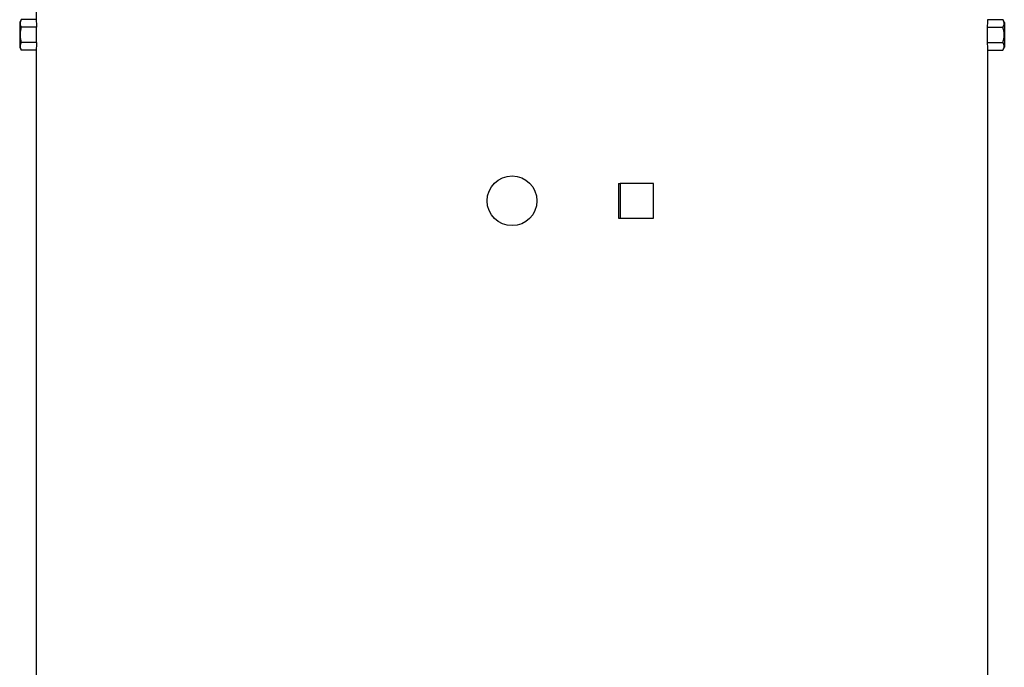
# Model space of a CAD drawing. Header units: millimetres. Extents: x 2494 to 4506, y 822 to 5880.
# Tile 8 of 11: x 2757 to 4181, y 3351 to 4288. Entities that reach past the tile are written whole.
import ezdxf

# ---------------------------------------------------------------- set-up
doc = ezdxf.new("R2010")
doc.units = ezdxf.units.MM
doc.header["$LTSCALE"] = 2

msp = doc.modelspace()

# ---------------------------------------------------------------- linework, layer by layer
at = {"color": 7, "linetype": 'Continuous', "lineweight": 25}
for p, q in [((2780.6, 4466.4), (2780.6, 4288.4)), ((2758.8, 4288.4), (2756.6, 4284.4)), ((2780.6, 4288.4), (2758.8, 4288.4)), ((4156.6, 4288.4), (4178.3, 4288.4)), ((4180.6, 4284.4), (4178.3, 4288.4)), ((2756.6, 4284.4), (2756.6, 4266.4)), ((2780.8, 4277.4), (2758.8, 4277.4)), ((2780.8, 4255.4), (2780.8, 4277.4)), ((4156.3, 4255.4), (4156.3, 4277.4)), ((4156.3, 4277.4), (4178.3, 4277.4)), ((4180.6, 4284.4), (4180.6, 4266.4)), ((2756.6, 4266.4), (2756.6, 4248.4)), ((4180.6, 4266.4), (4180.6, 4248.4)), ((2756.6, 4248.4), (2758.8, 4244.5)), ((2780.8, 4255.4), (2758.8, 4255.4)), ((2780.6, 4244.5), (2758.8, 4244.5)), ((2780.6, 4244.5), (2780.6, 2216.4)), ((4156.3, 4255.4), (4178.3, 4255.4)), ((4156.6, 2216.4), (4156.6, 4244.5)), ((4156.6, 4244.5), (4178.3, 4244.5)), ((4178.3, 4244.5), (4180.6, 4248.4)), ((3622.4, 4051.4), (3622.4, 4001.4)), ((3622.4, 4051.4), (3625.1, 4051.4)), ((3625.1, 4051.4), (3625.1, 4001.4)), ((3673.4, 4051.4), (3625.1, 4051.4)), ((3673.4, 4001.4), (3673.4, 4051.4)), ((3622.4, 4001.4), (3625.1, 4001.4)), ((3625.1, 4001.4), (3673.4, 4001.4))]:
    msp.add_line(p, q, dxfattribs=at)
msp.add_circle((3468.6, 4026.4), 36, dxfattribs=at)
for centre, start_param, end_param in [((3468.6, 4288.4), 3.141593, 3.169212), ((3468.6, 4288.4), 6.255566, 6.283185), ((3468.6, 4244.5), 3.113973, 3.141593), ((3468.6, 4244.5), 0, 0.02762)]:
    msp.add_ellipse(centre, major_axis=(688, 0), ratio=0.57735, start_param=start_param, end_param=end_param, dxfattribs=at)
for points, knots in [([(2758.8, 4288.4), (2758.3, 4287.5), (2757.9, 4286.6), (2757.3, 4284.7), (2757.1, 4283.8), (2757.1, 4282.4), (2757.2, 4281.9), (2757.3, 4281), (2757.4, 4280.6), (2757.9, 4279.2), (2758.3, 4278.3), (2758.8, 4277.4)], [0, 0, 0, 0, 0.25, 0.25, 0.5, 0.5, 0.625, 0.625, 0.75, 0.75, 1, 1, 1, 1]), ([(4178.3, 4288.4), (4178.8, 4287.5), (4179.2, 4286.6), (4179.8, 4284.7), (4180, 4283.8), (4180, 4282.4), (4179.9, 4281.9), (4179.8, 4281), (4179.7, 4280.6), (4179.2, 4279.2), (4178.8, 4278.3), (4178.3, 4277.4)], [0, 0, 0, 0, 0.25, 0.25, 0.5, 0.5, 0.625, 0.625, 0.75, 0.75, 1, 1, 1, 1]), ([(2758.8, 4277.4), (2758.3, 4275.6), (2757.9, 4273.8), (2757.3, 4270.1), (2757.1, 4268.3), (2757.1, 4264.6), (2757.3, 4262.7), (2757.9, 4259), (2758.3, 4257.2), (2758.8, 4255.4)], [0, 0, 0, 0, 0.25, 0.25, 0.5, 0.5, 0.75, 0.75, 1, 1, 1, 1]), ([(4178.3, 4277.4), (4178.8, 4275.6), (4179.2, 4273.8), (4179.8, 4270.1), (4180, 4268.3), (4180, 4264.6), (4179.8, 4262.7), (4179.2, 4259), (4178.8, 4257.2), (4178.3, 4255.4)], [0, 0, 0, 0, 0.25, 0.25, 0.5, 0.5, 0.75, 0.75, 1, 1, 1, 1]), ([(2758.8, 4255.4), (2758.3, 4254.6), (2757.9, 4253.7), (2757.3, 4251.8), (2757.1, 4250.9), (2757.1, 4249.5), (2757.2, 4249), (2757.3, 4248.1), (2757.4, 4247.7), (2757.9, 4246.3), (2758.3, 4245.4), (2758.8, 4244.5)], [0, 0, 0, 0, 0.25, 0.25, 0.5, 0.5, 0.625, 0.625, 0.75, 0.75, 1, 1, 1, 1]), ([(4178.3, 4255.4), (4178.8, 4254.6), (4179.2, 4253.7), (4179.8, 4251.8), (4180, 4250.9), (4180, 4249.5), (4179.9, 4249), (4179.8, 4248.1), (4179.7, 4247.7), (4179.2, 4246.3), (4178.8, 4245.4), (4178.3, 4244.5)], [0, 0, 0, 0, 0.25, 0.25, 0.5, 0.5, 0.625, 0.625, 0.75, 0.75, 1, 1, 1, 1])]:
    msp.add_open_spline(points, degree=3, knots=knots, dxfattribs=at)

doc.saveas('drawing.dxf')
